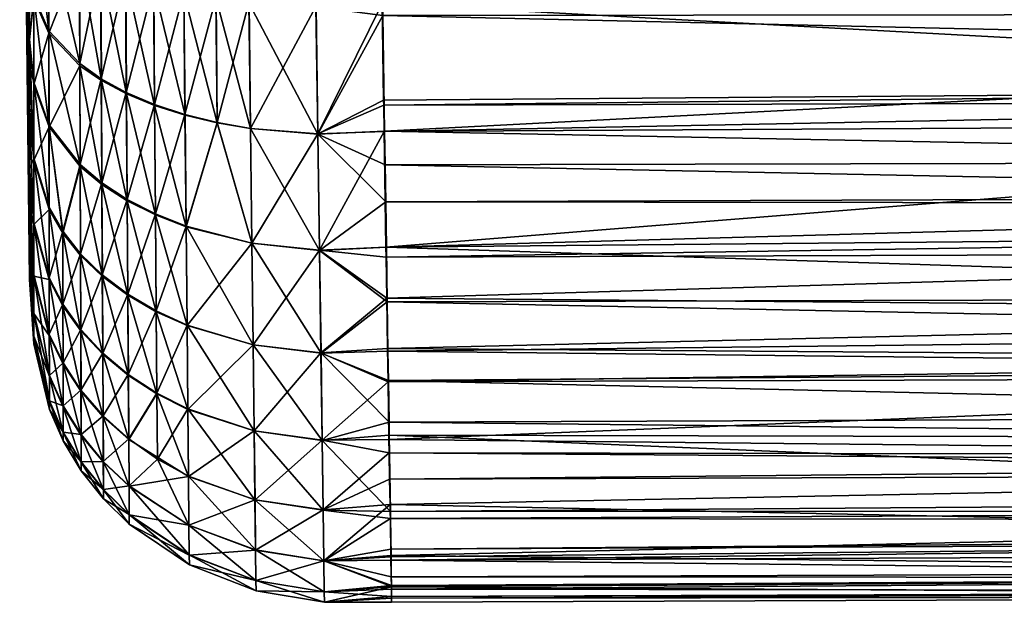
# Model space of a CAD drawing. Extents: x -0.145 to 0.145, y -0.184 to 0.
# Tile 1 of 256: x -0.145 to -0.121, y -0.115 to -0.101. Entities that reach past the tile are written whole.
import ezdxf

# ---------------------------------------------------------------- set-up
doc = ezdxf.new("R2010")
doc.units = 0
doc.layers.add('mesh', color=7, linetype='CONTINUOUS')

msp = doc.modelspace()

# ---------------------------------------------------------------- meshes
at = {"layer": 'mesh'}
mesh = msp.add_polyface(dxfattribs=at)
corners = [(-0.14453, -0.086585, 0.000306), (-0.144289, -0.107551, 0.00073), (-0.144289, -0.107528, 0.00044), (-0.144289, -0.107589, 0.001218), (-0.144289, -0.107311, 0.002756), (-0.144289, -0.106893, 0.005067), (-0.144289, -0.105966, 0.007212), (-0.144289, -0.106847, 0.005322), (-0.144289, -0.105085, 0.009102), (-0.144289, -0.103417, 0.011108), (-0.144289, -0.104919, 0.009302), (-0.144289, -0.105887, -0.006878), (-0.144289, -0.104867, -0.00839), (-0.144289, -0.106058, -0.006388), (-0.144289, -0.107262, -0.00294), (-0.144289, -0.106833, -0.004169), (-0.144289, -0.107344, -0.001903), (-0.143825, -0.10157, 0.016843), (-0.143076, -0.102367, 0.018108), (-0.143067, -0.104808, 0.016338), (-0.144189, -0.100791, -0.014666), (-0.144289, -0.10042, -0.013087), (-0.144289, -0.101791, -0.011884), (-0.144289, -0.099955, -0.013319), (-0.144188, -0.104704, -0.011349), (-0.144289, -0.103555, -0.010336), (-0.144188, -0.102868, -0.013149), (-0.144189, -0.102814, 0.013994), (-0.144289, -0.101783, 0.012762), (-0.144189, -0.100732, 0.015502), (-0.144289, -0.102418, 0.012309), (-0.144188, -0.104657, 0.012201), (-0.144289, -0.09987, 0.014128), (-0.143823, -0.10163, -0.016012), (-0.143083, -0.099748, -0.018693), (-0.143827, -0.099153, -0.017319), (-0.143073, -0.102416, -0.017285), (-0.14382, -0.103893, -0.014362), (-0.143829, -0.09909, 0.01814), (-0.143087, -0.099696, 0.019507), (-0.143064, -0.104853, -0.015506), (-0.142571, -0.099974, 0.020132), (-0.143821, -0.103838, 0.015202), (-0.143818, -0.105846, 0.01325)]
mesh.append_faces([[corners[k] for k in face] for face in [(0, 1, 2, 2), (0, 3, 1, 1), (0, 4, 3, 3), (0, 5, 4, 4), (0, 6, 7, 7), (0, 8, 6, 6), (0, 9, 10, 10), (0, 11, 12, 12), (0, 13, 11, 11), (0, 14, 15, 15), (0, 16, 14, 14), (17, 18, 19, 19), (20, 21, 22, 22), (20, 23, 21, 21), (24, 22, 25, 25), (26, 22, 24, 24), (26, 20, 22, 22), (27, 28, 29, 29), (27, 30, 28, 28), (31, 30, 27, 27), (31, 9, 30, 30), (28, 32, 29, 29), (33, 34, 35, 35), (33, 36, 34, 34), (37, 36, 33, 33), (38, 18, 17, 17), (38, 39, 18, 18), (37, 40, 36, 36), (41, 18, 39, 39), (19, 42, 17, 17), (42, 29, 17, 17), (42, 27, 29, 29), (43, 27, 42, 42), (43, 31, 27, 27), (37, 26, 24, 24), (33, 26, 37, 37), (33, 20, 26, 26), (35, 20, 33, 33)]])
mesh = msp.add_polyface(dxfattribs=at)
corners = [(-0.144289, -0.106847, 0.005322), (-0.144289, -0.106893, 0.005067), (-0.14453, -0.086585, 0.000306), (-0.144289, -0.104919, 0.009302), (-0.144289, -0.105085, 0.009102), (-0.144289, -0.102418, 0.012309), (-0.144289, -0.103417, 0.011108), (-0.144289, -0.09987, 0.014128), (-0.144289, -0.101783, 0.012762), (-0.144289, -0.099023, 0.014732), (-0.144289, -0.099955, -0.013319), (-0.144289, -0.097853, -0.014368), (-0.144289, -0.101791, -0.011884), (-0.144289, -0.10042, -0.013087), (-0.144289, -0.103555, -0.010336), (-0.144289, -0.104867, -0.00839), (-0.144289, -0.106833, -0.004169), (-0.144289, -0.106058, -0.006388), (-0.144289, -0.107528, 0.00044), (-0.144289, -0.107344, -0.001903), (-0.144189, -0.100791, -0.014666), (-0.144189, -0.098518, -0.015867), (-0.14419, -0.096095, -0.016726), (-0.144289, -0.096688, -0.014949), (-0.144289, -0.095669, -0.015161), (-0.144189, -0.100732, 0.015502), (-0.144289, -0.097806, 0.015194), (-0.14419, -0.098454, 0.016693), (-0.144191, -0.096029, 0.017542), (-0.144289, -0.095609, 0.016027), (-0.144289, -0.095123, 0.016211), (-0.143093, -0.096906, -0.019701), (-0.14258, -0.097083, -0.020362), (-0.143104, -0.093948, -0.020288), (-0.143831, -0.096514, -0.018254), (-0.143827, -0.099153, -0.017319), (-0.143083, -0.099748, -0.018693), (-0.143833, -0.096449, 0.019065), (-0.143087, -0.099696, 0.019507), (-0.143829, -0.09909, 0.01814), (-0.143098, -0.096852, 0.020507), (-0.143837, -0.093703, 0.019598), (-0.142586, -0.097038, 0.021166), (-0.143825, -0.10157, 0.016843), (-0.143835, -0.093768, -0.018798)]
mesh.append_faces([[corners[k] for k in face] for face in [(0, 1, 2, 2), (3, 4, 2, 2), (2, 5, 6, 6), (2, 7, 8, 8), (2, 9, 7, 7), (2, 10, 11, 11), (2, 12, 13, 13), (2, 14, 12, 12), (15, 14, 2, 2), (16, 17, 2, 2), (18, 19, 2, 2), (20, 21, 11, 11), (22, 11, 21, 21), (22, 23, 11, 11), (24, 23, 22, 22), (11, 10, 20, 20), (25, 9, 26, 26), (25, 7, 9, 9), (26, 27, 25, 25), (26, 28, 27, 27), (29, 28, 26, 26), (29, 30, 28, 28), (31, 32, 33, 33), (34, 31, 33, 33), (35, 31, 34, 34), (35, 36, 31, 31), (37, 38, 39, 39), (37, 40, 38, 38), (41, 40, 37, 37), (42, 38, 40, 40), (39, 28, 37, 37), (39, 27, 28, 28), (43, 27, 39, 39), (43, 25, 27, 27), (35, 21, 20, 20), (34, 21, 35, 35), (34, 22, 21, 21), (44, 22, 34, 34)]])
mesh = msp.add_polyface(dxfattribs=at)
corners = [(-0.144286, -0.088731, 0.016507), (-0.144155, -0.090942, 0.018151), (-0.144289, -0.090975, 0.016648), (-0.144289, -0.101783, 0.012762), (-0.144289, -0.102418, 0.012309), (-0.14453, -0.086585, 0.000306), (-0.144289, -0.097806, 0.015194), (-0.144289, -0.099023, 0.014732), (-0.144289, -0.095609, 0.016027), (-0.144289, -0.095123, 0.016211), (-0.144289, -0.093309, 0.016402), (-0.144289, -0.093368, -0.01564), (-0.144289, -0.092605, -0.015799), (-0.144289, -0.095669, -0.015161), (-0.144289, -0.096688, -0.014949), (-0.144289, -0.097853, -0.014368), (-0.144289, -0.10042, -0.013087), (-0.144289, -0.099955, -0.013319), (-0.144191, -0.091007, -0.017359), (-0.144289, -0.091044, -0.015718), (-0.144191, -0.093574, -0.017227), (-0.14419, -0.096095, -0.016726), (-0.144191, -0.096029, 0.017542), (-0.144191, -0.093507, 0.018033), (-0.143104, -0.093948, -0.020288), (-0.142596, -0.094028, -0.020969), (-0.143115, -0.090936, -0.020442), (-0.143835, -0.093768, -0.018798), (-0.143839, -0.090973, -0.018941), (-0.143831, -0.096514, -0.018254), (-0.144105, -0.090929, 0.018721), (-0.143594, -0.090899, 0.020358), (-0.143837, -0.093703, 0.019598), (-0.143794, -0.090911, 0.019716), (-0.143109, -0.093895, 0.021085), (-0.143098, -0.096852, 0.020507), (-0.143082, -0.090886, 0.021208), (-0.143833, -0.096449, 0.019065), (-0.143843, -0.088187, -0.018679)]
mesh.append_faces([[corners[k] for k in face] for face in [(0, 1, 2, 2), (3, 4, 5, 5), (6, 7, 5, 5), (5, 8, 6, 6), (5, 9, 8, 8), (10, 9, 5, 5), (5, 2, 10, 10), (5, 11, 12, 12), (5, 13, 11, 11), (14, 13, 5, 5), (5, 15, 14, 14), (16, 17, 5, 5), (12, 18, 19, 19), (12, 20, 18, 18), (11, 20, 12, 12), (11, 21, 20, 20), (13, 21, 11, 11), (22, 10, 23, 23), (22, 9, 10, 10), (24, 25, 26, 26), (27, 26, 28, 28), (27, 24, 26, 26), (29, 24, 27, 27), (1, 10, 2, 2), (1, 23, 10, 10), (1, 30, 23, 23), (31, 32, 33, 33), (32, 34, 35, 35), (31, 34, 32, 32), (31, 36, 34, 34), (32, 30, 33, 33), (32, 23, 30, 30), (37, 23, 32, 32), (37, 22, 23, 23), (27, 20, 21, 21), (28, 20, 27, 27), (28, 18, 20, 20), (38, 18, 28, 28)]])
mesh = msp.add_polyface(dxfattribs=at)
corners = [(-0.135808, -0.097659, -0.022907), (-0.098151, -0.098807, -0.022389), (-0.098151, -0.09482, -0.023153), (-0.135806, -0.09778, -0.022873), (-0.135786, -0.099104, -0.022321), (-0.098151, -0.103278, -0.020317), (-0.135709, -0.10401, -0.02002), (-0.098151, -0.103798, -0.020076), (-0.135684, -0.104817, 0.02029), (-0.098151, -0.104732, 0.02017), (-0.098151, -0.105577, 0.019678), (-0.135743, -0.100965, 0.022479), (-0.098151, -0.100974, 0.022357), (-0.098151, -0.101159, 0.022249), (-0.135794, -0.097652, 0.023518), (-0.098151, -0.098056, 0.02324), (-0.135798, -0.097364, 0.023597), (-0.098151, -0.097325, 0.023461), (-0.135838, -0.094766, 0.024314), (-0.098151, -0.095382, 0.024049), (-0.098151, -0.099042, -0.02228), (-0.135757, -0.100913, -0.021566), (-0.098151, -0.102962, -0.020463), (-0.098151, -0.106457, -0.017967), (-0.135661, -0.10705, -0.017746), (-0.098151, -0.106921, -0.017599), (-0.135665, -0.106807, -0.017928), (-0.135719, -0.103373, -0.020497), (-0.135721, -0.103247, -0.020592), (-0.135653, -0.106804, 0.018735), (-0.098151, -0.105761, 0.019504), (-0.098151, -0.108026, 0.01736), (-0.13567, -0.105713, 0.019781), (-0.135696, -0.104, 0.020755), (-0.098151, -0.102054, 0.021728), (-0.135739, -0.101198, 0.022347), (-0.098151, -0.108886, 0.016546), (-0.098076, -0.09809, 0.023352), (-0.098151, -0.093856, 0.024111), (-0.098076, -0.094844, -0.023273), (-0.098151, -0.094609, -0.023193), (-0.098053, -0.106553, -0.01809), (-0.09792, -0.105714, 0.019436), (-0.098004, -0.099041, -0.022268), (-0.098004, -0.10298, -0.020511)]
mesh.append_faces([[corners[k] for k in face] for face in [(0, 1, 2, 2), (3, 4, 1, 1), (5, 6, 7, 7), (8, 9, 10, 10), (11, 12, 13, 13), (14, 15, 12, 12), (16, 17, 15, 15), (18, 19, 17, 17), (4, 20, 1, 1), (21, 22, 20, 20), (23, 24, 25, 25), (23, 26, 24, 24), (7, 26, 23, 23), (22, 27, 5, 5), (21, 28, 22, 22), (29, 30, 31, 31), (32, 30, 29, 29), (32, 10, 30, 30), (33, 34, 9, 9), (35, 13, 34, 34), (9, 30, 10, 10), (9, 34, 30, 30), (36, 31, 30, 30), (37, 15, 17, 17), (17, 38, 37, 37), (17, 19, 38, 38), (34, 13, 12, 12), (39, 40, 2, 2), (23, 5, 7, 7), (22, 5, 23, 23), (22, 23, 41, 41), (39, 1, 20, 20), (2, 1, 39, 39), (42, 30, 34, 34), (22, 43, 20, 20), (41, 44, 22, 22), (37, 12, 15, 15), (37, 34, 12, 12)]])
mesh = msp.add_polyface(dxfattribs=at)
corners = [(-0.141962, -0.100261, -0.01989), (-0.141944, -0.103095, -0.018393), (-0.141263, -0.103376, -0.018858), (-0.141268, -0.103352, 0.019668), (-0.141931, -0.105652, 0.017323), (-0.141949, -0.103062, 0.019208), (-0.14053, -0.103597, 0.020057), (-0.141246, -0.106005, 0.017735), (-0.138944, -0.103934, 0.020603), (-0.138981, -0.100891, 0.022213), (-0.13731, -0.104074, 0.02085), (-0.13975, -0.103791, 0.020369), (-0.139783, -0.100784, 0.02196), (-0.140558, -0.100636, 0.021621), (-0.141292, -0.100449, 0.021199), (-0.141968, -0.100227, 0.020699), (-0.139021, -0.097648, 0.023368), (-0.137354, -0.100994, 0.022481), (-0.139818, -0.097578, 0.0231), (-0.141286, -0.100474, -0.020393), (-0.140525, -0.103612, -0.019251), (-0.140553, -0.100651, -0.020818), (-0.141242, -0.106027, -0.016921), (-0.139746, -0.103798, -0.019567), (-0.139778, -0.10079, -0.021158), (-0.140583, -0.097494, -0.021941), (-0.138942, -0.103934, -0.019803), (-0.138979, -0.100891, -0.021413), (-0.139813, -0.097583, -0.0223), (-0.137358, -0.100985, -0.021683), (-0.143083, -0.099748, -0.018693), (-0.142551, -0.102773, -0.017865), (-0.142565, -0.100018, -0.01932), (-0.143073, -0.102416, -0.017285), (-0.142539, -0.105289, -0.016028), (-0.142556, -0.102731, 0.018684), (-0.143076, -0.102367, 0.018108), (-0.142571, -0.099974, 0.020132), (-0.143067, -0.104808, 0.016338), (-0.142543, -0.10525, 0.016854), (-0.141927, -0.105683, -0.016503)]
mesh.append_faces([[corners[k] for k in face] for face in [(0, 1, 2, 2), (3, 4, 5, 5), (6, 7, 3, 3), (8, 9, 10, 10), (11, 9, 8, 8), (11, 12, 9, 9), (6, 12, 11, 11), (6, 13, 12, 12), (3, 13, 6, 6), (3, 14, 13, 13), (5, 14, 3, 3), (5, 15, 14, 14), (9, 16, 17, 17), (12, 16, 9, 9), (13, 18, 12, 12), (19, 2, 20, 20), (19, 0, 2, 2), (21, 19, 20, 20), (22, 2, 1, 1), (23, 21, 20, 20), (24, 21, 23, 23), (24, 25, 21, 21), (26, 24, 23, 23), (27, 24, 26, 26), (27, 28, 24, 24), (29, 27, 26, 26), (30, 31, 32, 32), (33, 31, 30, 30), (33, 34, 31, 31), (35, 36, 37, 37), (35, 38, 36, 36), (39, 38, 35, 35), (32, 1, 0, 0), (31, 1, 32, 32), (31, 40, 1, 1), (34, 40, 31, 31), (35, 5, 39, 39), (35, 15, 5, 5), (37, 15, 35, 35)]])
mesh = msp.add_polyface(dxfattribs=at)
corners = [(-0.098151, -0.103798, -0.020076), (-0.135709, -0.10401, -0.02002), (-0.135665, -0.106807, -0.017928), (-0.098151, -0.103278, -0.020317), (-0.135719, -0.103373, -0.020497), (-0.135684, -0.104817, 0.02029), (-0.098151, -0.105577, 0.019678), (-0.13567, -0.105713, 0.019781), (-0.135696, -0.104, 0.020755), (-0.098151, -0.104732, 0.02017), (-0.135743, -0.100965, 0.022479), (-0.098151, -0.101159, 0.022249), (-0.135739, -0.101198, 0.022347), (-0.135749, -0.100538, 0.022722), (-0.098151, -0.100974, 0.022357), (-0.13731, -0.104074, 0.02085), (-0.137354, -0.100994, 0.022481), (-0.137271, -0.106887, 0.018794), (-0.135653, -0.106804, 0.018735), (-0.138944, -0.103934, 0.020603), (-0.137207, -0.111483, 0.01358), (-0.13888, -0.109169, 0.016161), (-0.137236, -0.109374, 0.016353), (-0.135615, -0.109325, 0.016318), (-0.135604, -0.110035, 0.015636), (-0.135633, -0.108128, 0.017465), (-0.138981, -0.100891, 0.022213), (-0.137275, -0.10688, -0.017998), (-0.137315, -0.104066, -0.020054), (-0.135757, -0.100913, -0.021566), (-0.137358, -0.100985, -0.021683), (-0.135721, -0.103247, -0.020592), (-0.138879, -0.109169, -0.01536), (-0.13724, -0.109368, -0.015558), (-0.138909, -0.106713, -0.017771), (-0.138942, -0.103934, -0.019803), (-0.135661, -0.10705, -0.017746), (-0.135645, -0.10804, -0.017005), (-0.135626, -0.109262, -0.015497), (-0.135613, -0.110064, -0.014506), (-0.13721, -0.111478, -0.012786), (-0.098151, -0.102962, -0.020463), (-0.098151, -0.102054, 0.021728)]
mesh.append_faces([[corners[k] for k in face] for face in [(0, 1, 2, 2), (3, 4, 1, 1), (5, 6, 7, 7), (8, 9, 5, 5), (10, 11, 12, 12), (13, 14, 10, 10), (15, 8, 5, 5), (16, 10, 12, 12), (16, 13, 10, 10), (7, 15, 5, 5), (17, 7, 18, 18), (17, 15, 7, 7), (19, 15, 17, 17), (20, 21, 22, 22), (22, 23, 24, 24), (25, 23, 22, 22), (17, 25, 22, 22), (18, 25, 17, 17), (15, 12, 8, 8), (15, 16, 12, 12), (26, 16, 15, 15), (1, 27, 2, 2), (1, 28, 27, 27), (4, 28, 1, 1), (28, 29, 30, 30), (28, 31, 29, 29), (4, 31, 28, 28), (27, 32, 33, 33), (28, 34, 27, 27), (30, 35, 28, 28), (27, 36, 2, 2), (27, 37, 36, 36), (33, 37, 27, 27), (33, 38, 37, 37), (39, 38, 33, 33), (40, 39, 33, 33), (41, 31, 4, 4), (12, 42, 8, 8)]])
mesh = msp.add_polyface(dxfattribs=at)
corners = [(-0.140477, -0.108706, -0.014929), (-0.138879, -0.109169, -0.01536), (-0.138909, -0.106713, -0.017771), (-0.140499, -0.106316, -0.017274), (-0.141242, -0.106027, -0.016921), (-0.141246, -0.106005, 0.017735), (-0.141916, -0.107944, 0.015084), (-0.141931, -0.105652, 0.017323), (-0.141227, -0.108351, 0.01544), (-0.140503, -0.106302, 0.018083), (-0.141268, -0.103352, 0.019668), (-0.14053, -0.103597, 0.020057), (-0.13975, -0.103791, 0.020369), (-0.13891, -0.106713, 0.018571), (-0.138944, -0.103934, 0.020603), (-0.137271, -0.106887, 0.018794), (-0.14048, -0.108694, 0.01574), (-0.13888, -0.109169, 0.016161), (-0.137236, -0.109374, 0.016353), (-0.141927, -0.105683, -0.016503), (-0.141912, -0.107971, -0.014259), (-0.141223, -0.108371, -0.014622), (-0.141944, -0.103095, -0.018393), (-0.141263, -0.103376, -0.018858), (-0.140525, -0.103612, -0.019251), (-0.139746, -0.103798, -0.019567), (-0.138942, -0.103934, -0.019803), (-0.137315, -0.104066, -0.020054), (-0.143073, -0.102416, -0.017285), (-0.143064, -0.104853, -0.015506), (-0.142539, -0.105289, -0.016028), (-0.142543, -0.10525, 0.016854), (-0.143059, -0.106968, 0.014233), (-0.143067, -0.104808, 0.016338), (-0.142531, -0.107479, 0.014679), (-0.143051, -0.108802, 0.011838), (-0.143489, -0.10642, 0.013753), (-0.143485, -0.108191, 0.011443), (-0.143056, -0.107008, -0.013394), (-0.143487, -0.106465, -0.012909), (-0.143049, -0.108836, -0.010993), (-0.142528, -0.107514, -0.013847), (-0.141949, -0.103062, 0.019208)]
mesh.append_faces([[corners[k] for k in face] for face in [(0, 1, 2, 2), (0, 3, 4, 4), (5, 6, 7, 7), (5, 8, 6, 6), (9, 8, 5, 5), (10, 5, 7, 7), (11, 9, 5, 5), (12, 9, 11, 11), (12, 13, 9, 9), (14, 13, 12, 12), (14, 15, 13, 13), (9, 16, 8, 8), (13, 17, 9, 9), (15, 18, 13, 13), (19, 20, 21, 21), (4, 22, 19, 19), (3, 23, 4, 4), (3, 24, 23, 23), (25, 24, 3, 3), (2, 3, 0, 0), (2, 25, 3, 3), (26, 25, 2, 2), (27, 26, 2, 2), (28, 29, 30, 30), (31, 32, 33, 33), (34, 32, 31, 31), (34, 35, 32, 32), (32, 36, 33, 33), (35, 37, 32, 32), (38, 39, 40, 40), (41, 29, 38, 38), (41, 30, 29, 29), (21, 4, 19, 19), (21, 0, 4, 4), (30, 20, 19, 19), (41, 20, 30, 30), (34, 7, 6, 6), (31, 7, 34, 34), (31, 42, 7, 7)]])
mesh = msp.add_polyface(dxfattribs=at)
corners = [(-0.144188, -0.104704, -0.011349), (-0.144289, -0.103555, -0.010336), (-0.144187, -0.106262, -0.009302), (-0.144187, -0.107507, -0.007051), (-0.144289, -0.106058, -0.006388), (-0.144187, -0.108414, -0.004643), (-0.144289, -0.105887, -0.006878), (-0.144289, -0.104867, -0.00839), (-0.144187, -0.108964, -0.00213), (-0.144289, -0.107262, -0.00294), (-0.144289, -0.107344, -0.001903), (-0.144289, -0.106833, -0.004169), (-0.144187, -0.109145, 0.000436), (-0.144289, -0.107589, 0.001218), (-0.144289, -0.107311, 0.002756), (-0.144289, -0.106893, 0.005067), (-0.144187, -0.108393, 0.005512), (-0.144188, -0.106222, 0.010161), (-0.144289, -0.104919, 0.009302), (-0.144188, -0.104657, 0.012201), (-0.144289, -0.105085, 0.009102), (-0.144187, -0.107476, 0.007915), (-0.144289, -0.105966, 0.007212), (-0.144289, -0.106847, 0.005322), (-0.144289, -0.103417, 0.011108), (-0.14382, -0.103893, -0.014362), (-0.143487, -0.106465, -0.012909), (-0.143064, -0.104853, -0.015506), (-0.143817, -0.105894, -0.012401), (-0.143483, -0.108229, -0.010592), (-0.143815, -0.107591, -0.010172), (-0.143816, -0.107551, 0.011027), (-0.143489, -0.10642, 0.013753), (-0.143485, -0.108191, 0.011443), (-0.143818, -0.105846, 0.01325), (-0.143821, -0.103838, 0.015202), (-0.143067, -0.104808, 0.016338), (-0.143059, -0.106968, 0.014233), (-0.143049, -0.108836, -0.010993), (-0.143056, -0.107008, -0.013394), (-0.143813, -0.108917, 0.008582)]
mesh.append_faces([[corners[k] for k in face] for face in [(0, 1, 2, 2), (3, 4, 5, 5), (3, 6, 4, 4), (2, 6, 3, 3), (2, 7, 6, 6), (1, 7, 2, 2), (8, 9, 10, 10), (5, 11, 9, 9), (4, 11, 5, 5), (12, 13, 14, 14), (15, 16, 14, 14), (17, 18, 19, 19), (17, 20, 18, 18), (21, 20, 17, 17), (21, 22, 20, 20), (16, 22, 21, 21), (16, 23, 22, 22), (15, 23, 16, 16), (18, 24, 19, 19), (25, 26, 27, 27), (28, 26, 25, 25), (28, 29, 26, 26), (30, 29, 28, 28), (31, 32, 33, 33), (34, 32, 31, 31), (34, 35, 32, 32), (36, 32, 35, 35), (37, 33, 32, 32), (38, 26, 29, 29), (39, 27, 26, 26), (31, 19, 34, 34), (31, 17, 19, 19), (40, 17, 31, 31), (40, 21, 17, 17), (30, 2, 3, 3), (28, 2, 30, 30), (28, 0, 2, 2), (25, 0, 28, 28)]])
mesh = msp.add_polyface(dxfattribs=at)
corners = [(-0.135544, -0.114384, -0.00649), (-0.098151, -0.114225, -0.006633), (-0.098151, -0.113941, -0.007271), (-0.098151, -0.114777, -0.003359), (-0.135533, -0.114992, -0.003251), (-0.098151, -0.1148, -0.003224), (-0.135533, -0.115028, -0.003058), (-0.098151, -0.115263, -0.000472), (-0.135557, -0.113205, 0.010558), (-0.098151, -0.112932, 0.010753), (-0.098151, -0.113195, 0.009965), (-0.098151, -0.113823, -0.007536), (-0.135548, -0.114119, -0.007333), (-0.098151, -0.112304, -0.010941), (-0.135566, -0.113031, -0.009688), (-0.135527, -0.115304, 0.000386), (-0.098151, -0.115151, 0.000904), (-0.135528, -0.115259, 0.001107), (-0.098151, -0.115135, 0.001102), (-0.13553, -0.115086, 0.003873), (-0.098151, -0.114806, 0.005142), (-0.135534, -0.114787, 0.005619), (-0.098151, -0.114656, 0.005592), (-0.135541, -0.114269, 0.007236), (-0.098151, -0.113416, 0.009306), (-0.135554, -0.11337, 0.01004), (-0.098074, -0.114916, -0.003382), (-0.098076, -0.11154, 0.013152), (-0.098151, -0.111438, 0.013087), (-0.098151, -0.1109, 0.013928), (-0.098151, -0.108886, 0.016546), (-0.098151, -0.109744, 0.015733), (-0.098151, -0.106921, -0.017599), (-0.098151, -0.109532, -0.014952), (-0.098151, -0.106457, -0.017967), (-0.098151, -0.108367, -0.016452), (-0.098151, -0.112064, -0.011477), (-0.098151, -0.109947, -0.014417), (-0.098151, -0.111843, -0.011974), (-0.098053, -0.113533, 0.009344), (-0.098053, -0.115254, 0.000913), (-0.098053, -0.109636, -0.015032), (-0.098053, -0.106553, -0.01809), (-0.09792, -0.108881, 0.016552), (-0.098151, -0.105761, 0.019504), (-0.098004, -0.112085, -0.011482), (-0.098004, -0.113875, -0.007562)]
mesh.append_faces([[corners[k] for k in face] for face in [(0, 1, 2, 2), (0, 3, 1, 1), (4, 5, 3, 3), (6, 7, 5, 5), (8, 9, 10, 10), (11, 12, 2, 2), (13, 14, 11, 11), (15, 16, 7, 7), (17, 18, 16, 16), (19, 20, 18, 18), (21, 22, 20, 20), (23, 24, 22, 22), (25, 10, 24, 24), (26, 7, 16, 16), (26, 5, 7, 7), (3, 5, 26, 26), (24, 20, 22, 22), (16, 18, 20, 20), (27, 28, 29, 29), (30, 29, 31, 31), (30, 27, 29, 29), (27, 9, 28, 28), (27, 10, 9, 9), (24, 10, 27, 27), (32, 33, 34, 34), (35, 33, 32, 32), (13, 11, 36, 36), (36, 37, 38, 38), (33, 37, 36, 36), (26, 1, 3, 3), (26, 2, 1, 1), (11, 2, 26, 26), (20, 24, 39, 39), (40, 16, 20, 20), (41, 33, 36, 36), (42, 34, 33, 33), (43, 30, 44, 44), (11, 45, 36, 36), (26, 46, 11, 11)]])
mesh = msp.add_polyface(dxfattribs=at)
corners = [(-0.141912, -0.107971, -0.014259), (-0.1419, -0.109911, -0.011709), (-0.141207, -0.110358, -0.012009), (-0.141892, -0.111446, 0.009739), (-0.141903, -0.109888, 0.012539), (-0.14121, -0.110342, 0.012831), (-0.141916, -0.107944, 0.015084), (-0.141227, -0.108351, 0.01544), (-0.138855, -0.111253, 0.013422), (-0.13888, -0.109169, 0.016161), (-0.137207, -0.111483, 0.01358), (-0.14048, -0.108694, 0.01574), (-0.14046, -0.110723, 0.013077), (-0.140503, -0.106302, 0.018083), (-0.13891, -0.106713, 0.018571), (-0.137236, -0.109374, 0.016353), (-0.141223, -0.108371, -0.014622), (-0.140458, -0.110734, -0.012263), (-0.14189, -0.111463, -0.008905), (-0.137275, -0.10688, -0.017998), (-0.138909, -0.106713, -0.017771), (-0.138879, -0.109169, -0.01536), (-0.142521, -0.109372, 0.012206), (-0.143051, -0.108802, 0.011838), (-0.142531, -0.107479, 0.014679), (-0.143046, -0.110272, 0.009203), (-0.142513, -0.110887, 0.009484), (-0.143041, -0.111345, 0.006384), (-0.142511, -0.11091, -0.008642), (-0.143049, -0.108836, -0.010993), (-0.143044, -0.110298, -0.008353), (-0.142518, -0.1094, -0.011368), (-0.143056, -0.107008, -0.013394), (-0.142528, -0.107514, -0.013847), (-0.143478, -0.110648, 0.00618), (-0.14348, -0.10964, -0.008044), (-0.14304, -0.111363, -0.005529), (-0.143483, -0.108229, -0.010592), (-0.140477, -0.108706, -0.014929), (-0.138854, -0.111253, -0.012621), (-0.13724, -0.109368, -0.015558), (-0.13721, -0.111478, -0.012786)]
mesh.append_faces([[corners[k] for k in face] for face in [(0, 1, 2, 2), (3, 4, 5, 5), (4, 6, 7, 7), (8, 9, 10, 10), (8, 11, 9, 9), (12, 11, 8, 8), (12, 5, 11, 11), (7, 5, 4, 4), (7, 11, 5, 5), (13, 9, 11, 11), (14, 15, 9, 9), (16, 2, 17, 17), (16, 0, 2, 2), (18, 2, 1, 1), (19, 20, 21, 21), (22, 23, 24, 24), (22, 25, 23, 23), (26, 25, 22, 22), (26, 27, 25, 25), (28, 29, 30, 30), (31, 29, 28, 28), (31, 32, 29, 29), (33, 32, 31, 31), (27, 34, 25, 25), (30, 35, 36, 36), (29, 37, 30, 30), (17, 38, 16, 16), (17, 21, 38, 38), (39, 21, 17, 17), (39, 40, 21, 21), (41, 40, 39, 39), (33, 1, 0, 0), (31, 1, 33, 33), (31, 18, 1, 1), (28, 18, 31, 31), (26, 4, 3, 3), (22, 4, 26, 26), (22, 6, 4, 4), (24, 6, 22, 22)]])
mesh = msp.add_polyface(dxfattribs=at)
corners = [(-0.098151, -0.113941, -0.007271), (-0.135545, -0.114299, -0.006944), (-0.135544, -0.114384, -0.00649), (-0.135548, -0.114119, -0.007333), (-0.098151, -0.112304, -0.010941), (-0.135576, -0.112422, -0.011005), (-0.135566, -0.113031, -0.009688), (-0.098151, -0.111843, -0.011974), (-0.135591, -0.111459, -0.012783), (-0.135586, -0.111787, -0.012379), (-0.098151, -0.109947, -0.014417), (-0.135613, -0.110064, -0.014506), (-0.098151, -0.108367, -0.016452), (-0.135645, -0.10804, -0.017005), (-0.135626, -0.109262, -0.015497), (-0.098151, -0.106921, -0.017599), (-0.135661, -0.10705, -0.017746), (-0.135533, -0.114992, -0.003251), (-0.098151, -0.114777, -0.003359), (-0.135533, -0.115028, -0.003058), (-0.098151, -0.1148, -0.003224), (-0.135526, -0.115396, -0.001094), (-0.098151, -0.115263, -0.000472), (-0.135527, -0.115304, 0.000386), (-0.13553, -0.115086, 0.003873), (-0.098151, -0.115135, 0.001102), (-0.135528, -0.115259, 0.001107), (-0.135541, -0.114269, 0.007236), (-0.098151, -0.114656, 0.005592), (-0.135534, -0.114787, 0.005619), (-0.135557, -0.113205, 0.010558), (-0.098151, -0.113195, 0.009965), (-0.135554, -0.11337, 0.01004), (-0.135584, -0.111358, 0.013517), (-0.098151, -0.112932, 0.010753), (-0.098151, -0.111438, 0.013087), (-0.135589, -0.11104, 0.014026), (-0.098151, -0.1109, 0.013928), (-0.135604, -0.110035, 0.015636), (-0.098151, -0.109744, 0.015733), (-0.135615, -0.109325, 0.016318), (-0.135653, -0.106804, 0.018735), (-0.098151, -0.108026, 0.01736), (-0.135633, -0.108128, 0.017465), (-0.098151, -0.113823, -0.007536), (-0.098151, -0.112064, -0.011477), (-0.098151, -0.109532, -0.014952), (-0.098151, -0.115151, 0.000904), (-0.13553, -0.115023, 0.004881), (-0.098151, -0.114806, 0.005142), (-0.098151, -0.113416, 0.009306), (-0.098151, -0.108886, 0.016546)]
mesh.append_faces([[corners[k] for k in face] for face in [(0, 1, 2, 2), (0, 3, 1, 1), (4, 5, 6, 6), (7, 8, 9, 9), (10, 8, 7, 7), (10, 11, 8, 8), (12, 13, 14, 14), (15, 13, 12, 12), (15, 16, 13, 13), (17, 18, 2, 2), (19, 20, 17, 17), (21, 22, 19, 19), (23, 22, 21, 21), (24, 25, 26, 26), (27, 28, 29, 29), (30, 31, 32, 32), (33, 34, 30, 30), (33, 35, 34, 34), (36, 35, 33, 33), (36, 37, 35, 35), (38, 37, 36, 36), (38, 39, 37, 37), (40, 39, 38, 38), (41, 42, 43, 43), (44, 6, 3, 3), (45, 5, 4, 4), (45, 9, 5, 5), (7, 9, 45, 45), (46, 11, 10, 10), (46, 14, 11, 11), (12, 14, 46, 46), (26, 47, 23, 23), (48, 49, 24, 24), (29, 49, 48, 48), (32, 50, 27, 27), (40, 51, 39, 39), (43, 51, 40, 40), (43, 42, 51, 51)]])
mesh = msp.add_polyface(dxfattribs=at)
corners = [(-0.144187, -0.108964, -0.00213), (-0.144289, -0.107344, -0.001903), (-0.144187, -0.109145, 0.000436), (-0.144187, -0.108414, -0.004643), (-0.144289, -0.107262, -0.00294), (-0.144289, -0.107551, 0.00073), (-0.144289, -0.107589, 0.001218), (-0.144289, -0.107528, 0.00044), (-0.144289, -0.107311, 0.002756), (-0.144187, -0.108953, 0.003002), (-0.144187, -0.108393, 0.005512), (-0.143815, -0.107591, -0.010172), (-0.14348, -0.10964, -0.008044), (-0.143483, -0.108229, -0.010592), (-0.143813, -0.108948, -0.00772), (-0.143477, -0.110668, -0.005319), (-0.143811, -0.109937, -0.005098), (-0.143476, -0.111291, -0.002473), (-0.143811, -0.110536, -0.002361), (-0.14381, -0.110734, 0.000435), (-0.143476, -0.111497, 0.000432), (-0.143811, -0.110525, 0.003229), (-0.143476, -0.111281, 0.003337), (-0.143812, -0.109915, 0.005964), (-0.143478, -0.110648, 0.00618), (-0.143481, -0.10961, 0.008901), (-0.143813, -0.108917, 0.008582), (-0.143485, -0.108191, 0.011443), (-0.143816, -0.107551, 0.011027), (-0.143051, -0.108802, 0.011838), (-0.143046, -0.110272, 0.009203), (-0.14304, -0.111363, -0.005529), (-0.143044, -0.110298, -0.008353), (-0.144187, -0.107476, 0.007915), (-0.144187, -0.107507, -0.007051)]
mesh.append_faces([[corners[k] for k in face] for face in [(0, 1, 2, 2), (3, 4, 0, 0), (2, 5, 6, 6), (2, 7, 5, 5), (1, 7, 2, 2), (8, 9, 2, 2), (8, 10, 9, 9), (11, 12, 13, 13), (14, 12, 11, 11), (14, 15, 12, 12), (16, 15, 14, 14), (16, 17, 15, 15), (18, 17, 16, 16), (19, 20, 18, 18), (21, 22, 19, 19), (23, 24, 21, 21), (23, 25, 24, 24), (26, 25, 23, 23), (26, 27, 25, 25), (28, 27, 26, 26), (29, 25, 27, 27), (30, 25, 29, 29), (30, 24, 25, 25), (31, 12, 15, 15), (32, 13, 12, 12), (23, 33, 26, 26), (23, 10, 33, 33), (21, 10, 23, 23), (21, 9, 10, 10), (19, 9, 21, 21), (19, 2, 9, 9), (18, 2, 19, 19), (18, 0, 2, 2), (16, 0, 18, 18), (16, 3, 0, 0), (14, 3, 16, 16), (14, 34, 3, 3), (11, 34, 14, 14)]])
mesh = msp.add_polyface(dxfattribs=at)
corners = [(-0.135589, -0.11104, 0.014026), (-0.135584, -0.111358, 0.013517), (-0.137207, -0.111483, 0.01358), (-0.137236, -0.109374, 0.016353), (-0.135604, -0.110035, 0.015636), (-0.135554, -0.11337, 0.01004), (-0.137183, -0.113171, 0.010532), (-0.135557, -0.113205, 0.010558), (-0.137166, -0.114402, 0.007273), (-0.135541, -0.114269, 0.007236), (-0.135528, -0.115259, 0.001107), (-0.135527, -0.115304, 0.000386), (-0.137153, -0.115402, 0.000396), (-0.137156, -0.115151, 0.003871), (-0.13553, -0.115086, 0.003873), (-0.13553, -0.115023, 0.004881), (-0.135534, -0.114787, 0.005619), (-0.138819, -0.114137, -0.006391), (-0.137168, -0.114399, -0.00648), (-0.137186, -0.113167, -0.009739), (-0.13881, -0.114877, -0.003031), (-0.137157, -0.11515, -0.003078), (-0.138808, -0.115125, 0.000401), (-0.138811, -0.114877, 0.003833), (-0.13882, -0.114136, 0.007193), (-0.138835, -0.11292, 0.010412), (-0.135586, -0.111787, -0.012379), (-0.135591, -0.111459, -0.012783), (-0.13721, -0.111478, -0.012786), (-0.138834, -0.112921, -0.00961), (-0.135576, -0.112422, -0.011005), (-0.135566, -0.113031, -0.009688), (-0.135548, -0.114119, -0.007333), (-0.135545, -0.114299, -0.006944), (-0.135544, -0.114384, -0.00649), (-0.135533, -0.114992, -0.003251), (-0.135533, -0.115028, -0.003058), (-0.135526, -0.115396, -0.001094), (-0.138855, -0.111253, 0.013422), (-0.135613, -0.110064, -0.014506)]
mesh.append_faces([[corners[k] for k in face] for face in [(0, 1, 2, 2), (2, 3, 0, 0), (3, 4, 0, 0), (5, 6, 7, 7), (5, 8, 6, 6), (9, 8, 5, 5), (10, 11, 12, 12), (13, 10, 12, 12), (13, 14, 10, 10), (13, 15, 14, 14), (8, 15, 13, 13), (8, 16, 15, 15), (9, 16, 8, 8), (17, 18, 19, 19), (20, 21, 18, 18), (22, 12, 21, 21), (23, 13, 12, 12), (24, 8, 13, 13), (25, 6, 8, 8), (26, 27, 28, 28), (28, 19, 26, 26), (28, 29, 19, 19), (19, 30, 26, 26), (19, 31, 30, 30), (18, 31, 19, 19), (18, 32, 31, 31), (33, 32, 18, 18), (18, 34, 33, 33), (18, 35, 34, 34), (21, 35, 18, 18), (21, 36, 35, 35), (12, 36, 21, 21), (12, 37, 36, 36), (11, 37, 12, 12), (2, 6, 38, 38), (2, 7, 6, 6), (1, 7, 2, 2), (27, 39, 28, 28)]])
mesh = msp.add_polyface(dxfattribs=at)
corners = [(-0.141884, -0.112583, 0.006743), (-0.141892, -0.111446, 0.009739), (-0.141197, -0.111935, 0.009961), (-0.141882, -0.112595, -0.005907), (-0.140443, -0.112356, -0.009333), (-0.14189, -0.111463, -0.008905), (-0.141878, -0.113282, -0.002777), (-0.140432, -0.113539, -0.006201), (-0.140426, -0.114255, 0.003748), (-0.141879, -0.113276, 0.003615), (-0.143811, -0.110536, -0.002361), (-0.143476, -0.111497, 0.000432), (-0.143476, -0.111291, -0.002473), (-0.14381, -0.110734, 0.000435), (-0.143476, -0.111281, 0.003337), (-0.143811, -0.110525, 0.003229), (-0.143478, -0.110648, 0.00618), (-0.142507, -0.111995, 0.006573), (-0.143041, -0.111345, 0.006384), (-0.142513, -0.110887, 0.009484), (-0.143039, -0.112, 0.003438), (-0.142503, -0.11267, 0.003531), (-0.143038, -0.112224, 0.000429), (-0.142501, -0.112899, 0.000424), (-0.143038, -0.11201, -0.002582), (-0.142502, -0.112678, -0.002684), (-0.14304, -0.111363, -0.005529), (-0.142505, -0.11201, -0.005727), (-0.143044, -0.110298, -0.008353), (-0.142511, -0.11091, -0.008642), (-0.143477, -0.110668, -0.005319), (-0.141877, -0.113511, 0.000419)]
mesh.append_faces([[corners[k] for k in face] for face in [(0, 1, 2, 2), (3, 4, 5, 5), (6, 7, 3, 3), (0, 8, 9, 9), (10, 11, 12, 12), (13, 14, 11, 11), (15, 16, 14, 14), (17, 18, 19, 19), (17, 20, 18, 18), (21, 20, 17, 17), (21, 22, 20, 20), (23, 22, 21, 21), (23, 24, 22, 22), (25, 24, 23, 23), (25, 26, 24, 24), (27, 26, 25, 25), (27, 28, 26, 26), (29, 28, 27, 27), (18, 14, 16, 16), (20, 14, 18, 18), (20, 11, 14, 14), (22, 11, 20, 20), (22, 12, 11, 11), (24, 12, 22, 22), (24, 30, 12, 12), (26, 30, 24, 24), (29, 3, 5, 5), (27, 3, 29, 29), (27, 6, 3, 3), (25, 6, 27, 27), (25, 31, 6, 6), (23, 31, 25, 25), (23, 9, 31, 31), (21, 9, 23, 23), (21, 0, 9, 9), (17, 0, 21, 21), (17, 1, 0, 0), (19, 1, 17, 17)]])
mesh = msp.add_polyface(dxfattribs=at)
corners = [(-0.141197, -0.111935, 0.009961), (-0.14121, -0.110342, 0.012831), (-0.14046, -0.110723, 0.013077), (-0.141892, -0.111446, 0.009739), (-0.140432, -0.113539, -0.006201), (-0.138834, -0.112921, -0.00961), (-0.140443, -0.112356, -0.009333), (-0.138819, -0.114137, -0.006391), (-0.140425, -0.114258, -0.002931), (-0.13881, -0.114877, -0.003031), (-0.140423, -0.114498, 0.000409), (-0.138808, -0.115125, 0.000401), (-0.140426, -0.114255, 0.003748), (-0.138811, -0.114877, 0.003833), (-0.140433, -0.113533, 0.007018), (-0.13882, -0.114136, 0.007193), (-0.140445, -0.112348, 0.010149), (-0.138835, -0.11292, 0.010412), (-0.137186, -0.113167, -0.009739), (-0.137168, -0.114399, -0.00648), (-0.137157, -0.11515, -0.003078), (-0.137153, -0.115402, 0.000396), (-0.137156, -0.115151, 0.003871), (-0.137166, -0.114402, 0.007273), (-0.138854, -0.111253, -0.012621), (-0.13721, -0.111478, -0.012786), (-0.140458, -0.110734, -0.012263), (-0.141207, -0.110358, -0.012009), (-0.14189, -0.111463, -0.008905), (-0.141882, -0.112595, -0.005907), (-0.141878, -0.113282, -0.002777), (-0.141877, -0.113511, 0.000419), (-0.141879, -0.113276, 0.003615), (-0.141884, -0.112583, 0.006743), (-0.138855, -0.111253, 0.013422), (-0.137183, -0.113171, 0.010532)]
mesh.append_faces([[corners[k] for k in face] for face in [(0, 1, 2, 2), (0, 3, 1, 1), (4, 5, 6, 6), (4, 7, 5, 5), (8, 7, 4, 4), (8, 9, 7, 7), (10, 9, 8, 8), (10, 11, 9, 9), (12, 11, 10, 10), (12, 13, 11, 11), (14, 13, 12, 12), (14, 15, 13, 13), (16, 15, 14, 14), (16, 17, 15, 15), (7, 18, 5, 5), (9, 19, 7, 7), (11, 20, 9, 9), (13, 21, 11, 11), (15, 22, 13, 13), (17, 23, 15, 15), (24, 5, 25, 25), (24, 6, 5, 5), (26, 6, 24, 24), (26, 27, 6, 6), (28, 6, 27, 27), (29, 4, 6, 6), (30, 8, 4, 4), (31, 8, 30, 30), (31, 10, 8, 8), (32, 10, 31, 31), (32, 12, 10, 10), (33, 14, 12, 12), (0, 14, 33, 33), (0, 16, 14, 14), (2, 16, 0, 0), (2, 17, 16, 16), (34, 17, 2, 2), (34, 35, 17, 17)]])

doc.saveas('drawing.dxf')
